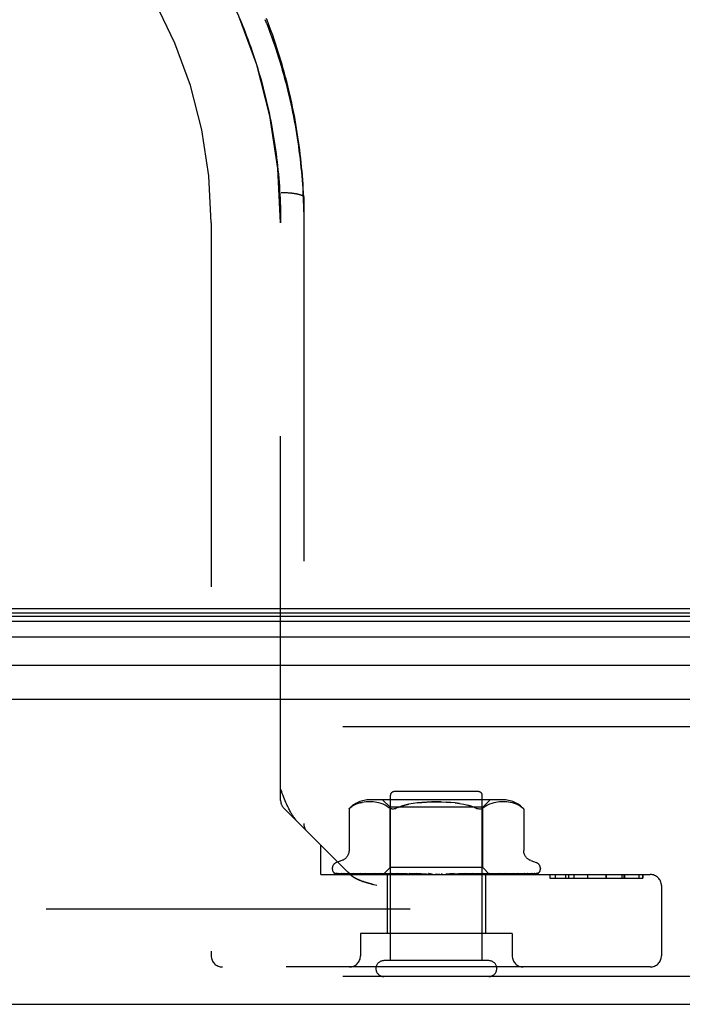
# Model space of a CAD drawing. Header units: inches. Extents: x 0 to 179, y 0 to 116.
# Tile 154 of 234: x 34.49 to 36.28, y 96.16 to 98.82. Entities that reach past the tile are written whole.
import ezdxf

# ---------------------------------------------------------------- set-up
doc = ezdxf.new("R2010")
doc.units = ezdxf.units.IN
doc.header["$LTSCALE"] = 9.842105
doc.header["$MEASUREMENT"] = 0
doc.linetypes.add('HIDDEN', pattern=[0.2, 0.1, -0.1])
doc.layers.get('0').update_dxf_attribs({"linetype": 'CONTINUOUS'})
doc.layers.add('DEFAULT_2', color=8, linetype='HIDDEN')
doc.layers.add('LEFTHAND_DOOR_ASSEMBLY', color=7, linetype='CONTINUOUS')

msp = doc.modelspace()

# ---------------------------------------------------------------- linework, layer by layer
at = {"color": 7, "linetype": 'Continuous'}
msp.add_line((34.4445, 97.2309), (78.9445, 97.2309), dxfattribs=at)
at = {"layer": 'DEFAULT_2', "color": 8, "linetype": 'HIDDEN'}
msp.add_line((55.2255, 96.4184), (34.262, 96.4184), dxfattribs=at)
at = {"layer": 'LEFTHAND_DOOR_ASSEMBLY', "color": 8, "linetype": 'HIDDEN'}
for p, q in [((35.081, 98.8251), (35.0856, 98.814)), ((35.0855, 98.8141), (35.09, 98.8031)), ((35.1539, 98.8116), (35.1495, 98.8229)), ((35.0899, 98.8032), (35.0943, 98.7921)), ((35.155, 98.5937), (35.1575, 98.5826)), ((35.1705, 98.5162), (35.1724, 98.5051)), ((35.1724, 98.5051), (35.1742, 98.494)), ((35.1742, 98.4941), (35.1758, 98.4829)), ((35.1758, 98.483), (35.1774, 98.4719)), ((35.1774, 98.4719), (35.1789, 98.4608)), ((35.1789, 98.4609), (35.1803, 98.4498)), ((35.1803, 98.4498), (35.1817, 98.4387)), ((35.1817, 98.4387), (35.1829, 98.4276)), ((35.1829, 98.4277), (35.184, 98.4166)), ((35.184, 98.4166), (35.1851, 98.4056)), ((35.1851, 98.4056), (35.1861, 98.3945)), ((35.1861, 98.3945), (35.187, 98.3835)), ((35.187, 98.3835), (35.1878, 98.3724)), ((35.1878, 98.3725), (35.1885, 98.3614)), ((35.1923, 98.3559), (35.1946, 98.3559)), ((35.1946, 98.3559), (35.1969, 98.3558)), ((35.2002, 98.3557), (35.2024, 98.3557)), ((35.2024, 98.3557), (35.2047, 98.3556)), ((35.2047, 98.3556), (35.2068, 98.3555)), ((35.2068, 98.3555), (35.209, 98.3553)), ((35.209, 98.3553), (35.2112, 98.3552)), ((35.2112, 98.3552), (35.2133, 98.3551)), ((35.2133, 98.3551), (35.2154, 98.3549)), ((35.2537, 98.3433), (35.2537, 98.3432)), ((35.2537, 98.3432), (35.2537, 96.6498)), ((35.0037, 98.2734), (35.0037, 96.2919)), ((35.1912, 96.7123), (35.1912, 98.2734)), ((56.0277, 96.9109), (33.4852, 96.9109)), ((35.1912, 96.7423), (35.1935, 96.7363)), ((35.7918, 96.7139), (35.4326, 96.7139)), ((35.487, 96.6939), (35.467, 96.7139)), ((35.4882, 96.2789), (35.4882, 96.7259)), ((35.7262, 96.7359), (35.4982, 96.7359)), ((35.7362, 96.2789), (35.7362, 96.7259)), ((35.7375, 96.6939), (35.7575, 96.7139)), ((35.3785, 96.5126), (35.2, 96.6911)), ((35.3762, 96.6895), (35.3767, 96.6901)), ((35.3762, 96.6895), (35.3762, 96.577)), ((35.3772, 96.6905), (35.3765, 96.6899)), ((35.3784, 96.6916), (35.3801, 96.693)), ((35.3801, 96.693), (35.385, 96.6966)), ((35.3955, 96.7022), (35.3901, 96.6997)), ((35.4009, 96.7041), (35.3955, 96.7022)), ((35.4063, 96.7056), (35.4117, 96.7067)), ((35.417, 96.7075), (35.4117, 96.7067)), ((35.4222, 96.708), (35.4169, 96.7075)), ((35.4271, 96.7083), (35.4221, 96.708)), ((35.432, 96.7084), (35.427, 96.7083)), ((35.4368, 96.7083), (35.4319, 96.7084)), ((35.4416, 96.708), (35.4367, 96.7083)), ((35.4466, 96.7075), (35.4415, 96.708)), ((35.4517, 96.7068), (35.4465, 96.7075)), ((35.4571, 96.7057), (35.4517, 96.7068)), ((35.4626, 96.7041), (35.4571, 96.7057)), ((35.4681, 96.7021), (35.4626, 96.7042)), ((35.4735, 96.6996), (35.4681, 96.7022)), ((35.4786, 96.6966), (35.4735, 96.6996)), ((35.4786, 96.6966), (35.4835, 96.693)), ((35.487, 96.5309), (35.487, 96.6939)), ((35.7375, 96.6939), (35.487, 96.6939)), ((35.4918, 96.6897), (35.4895, 96.6901)), ((35.6634, 96.7056), (35.6752, 96.7039)), ((35.6752, 96.7039), (35.6865, 96.7018)), ((35.7375, 96.5309), (35.7375, 96.6939)), ((35.7458, 96.6966), (35.7409, 96.693)), ((35.7509, 96.6996), (35.7458, 96.6966)), ((35.7563, 96.7022), (35.7509, 96.6996)), ((35.7618, 96.7042), (35.7563, 96.7021)), ((35.7673, 96.7057), (35.7618, 96.7041)), ((35.7727, 96.7068), (35.7673, 96.7057)), ((35.7779, 96.7075), (35.7727, 96.7068)), ((35.7829, 96.708), (35.7778, 96.7075)), ((35.7877, 96.7083), (35.7828, 96.708)), ((35.7925, 96.7084), (35.7876, 96.7083)), ((35.7974, 96.7083), (35.7924, 96.7084)), ((35.8024, 96.708), (35.7973, 96.7083)), ((35.8075, 96.7075), (35.8022, 96.708)), ((35.8127, 96.7067), (35.8074, 96.7075)), ((35.8181, 96.7056), (35.8126, 96.7067)), ((35.8235, 96.7041), (35.818, 96.7056)), ((35.8289, 96.7022), (35.8235, 96.7041)), ((35.8343, 96.6997), (35.8289, 96.7022)), ((35.8482, 96.6896), (35.8483, 96.6895)), ((35.8483, 96.6895), (35.8483, 96.577)), ((35.2997, 96.5119), (35.2997, 96.5914)), ((35.331, 96.5284), (35.331, 96.5275)), ((35.357, 96.5495), (35.3419, 96.544)), ((35.468, 96.5119), (35.487, 96.5309)), ((35.7375, 96.5309), (35.487, 96.5309)), ((35.7563, 96.5121), (35.7375, 96.5309)), ((35.8674, 96.5495), (35.8825, 96.544)), ((35.8935, 96.5284), (35.8935, 96.5275)), ((35.2997, 96.5119), (36.1907, 96.5119)), ((35.3352, 96.5167), (35.3352, 96.5166)), ((35.4689, 96.5127), (35.3398, 96.5145)), ((35.4702, 96.5127), (35.3429, 96.5145)), ((35.4727, 96.5127), (35.3466, 96.5145)), ((35.3546, 96.5147), (35.3545, 96.5147)), ((35.4767, 96.5127), (35.3557, 96.5145)), ((35.363, 96.5145), (35.3624, 96.5146)), ((35.4816, 96.5127), (35.363, 96.5145)), ((35.3778, 96.5145), (35.3774, 96.5146)), ((35.4881, 96.5127), (35.3778, 96.5145)), ((35.3785, 96.5126), (35.3791, 96.512)), ((35.3883, 96.5145), (35.3882, 96.5145)), ((35.3884, 96.5145), (35.3883, 96.5145)), ((35.4952, 96.5127), (35.3884, 96.5145)), ((35.3974, 96.5133), (35.4041, 96.5125)), ((35.4041, 96.5125), (35.4096, 96.5119)), ((35.504, 96.5127), (35.4083, 96.5145)), ((35.4219, 96.5145), (35.422, 96.5145)), ((35.5131, 96.5127), (35.4219, 96.5145)), ((35.4329, 96.5133), (35.4407, 96.5125)), ((35.4407, 96.5125), (35.4469, 96.5119)), ((35.5238, 96.5127), (35.4463, 96.5145)), ((35.5345, 96.5127), (35.4623, 96.5145)), ((35.4623, 96.5145), (35.4625, 96.5145)), ((35.4626, 96.5145), (35.4792, 96.5129)), ((35.4689, 96.5127), (35.4689, 96.5126)), ((35.4702, 96.5127), (35.4701, 96.5126)), ((35.4727, 96.5127), (35.4728, 96.5126)), ((35.4732, 96.5119), (35.4765, 96.5126)), ((35.4767, 96.5127), (35.4765, 96.5126)), ((35.4792, 96.5129), (35.4901, 96.5119)), ((35.4792, 96.5119), (35.4792, 96.3519)), ((35.4816, 96.5127), (35.4818, 96.5126)), ((35.4851, 96.5119), (35.4818, 96.5126)), ((35.483, 96.5119), (35.4878, 96.5126)), ((35.4881, 96.5127), (35.4878, 96.5126)), ((35.5469, 96.5127), (35.4903, 96.5145)), ((35.4952, 96.5127), (35.4955, 96.5126)), ((35.5002, 96.5119), (35.4955, 96.5126)), ((35.4974, 96.5119), (35.5036, 96.5126)), ((35.504, 96.5127), (35.5036, 96.5126)), ((35.5588, 96.5127), (35.5082, 96.5145)), ((35.5082, 96.5145), (35.5085, 96.5145)), ((35.5085, 96.5145), (35.5377, 96.5119)), ((35.5131, 96.5127), (35.5134, 96.5126)), ((35.5195, 96.5119), (35.5134, 96.5126)), ((35.516, 96.5119), (35.5233, 96.5126)), ((35.5238, 96.5127), (35.5233, 96.5126)), ((35.5345, 96.5127), (35.5349, 96.5126)), ((35.5421, 96.5119), (35.5349, 96.5126)), ((35.5381, 96.5119), (35.5462, 96.5126)), ((35.5723, 96.5127), (35.5388, 96.5145)), ((35.5469, 96.5127), (35.5462, 96.5126)), ((35.5852, 96.5127), (35.5579, 96.5145)), ((35.5579, 96.5145), (35.5581, 96.5145)), ((35.5581, 96.5145), (35.588, 96.5119)), ((35.5588, 96.5127), (35.5591, 96.5126)), ((35.5672, 96.5119), (35.5591, 96.5126)), ((35.5629, 96.5119), (35.5715, 96.5126)), ((35.5723, 96.5127), (35.5715, 96.5126)), ((35.5852, 96.5127), (35.5853, 96.5126)), ((35.5939, 96.5119), (35.5853, 96.5126)), ((35.5894, 96.5119), (35.5983, 96.5126)), ((35.6214, 96.5119), (35.6125, 96.5126)), ((35.6168, 96.5119), (35.6256, 96.5126)), ((35.6488, 96.5135), (35.6386, 96.5126)), ((35.6484, 96.5119), (35.6396, 96.5126)), ((35.644, 96.5119), (35.6524, 96.5126)), ((35.6602, 96.5145), (35.6488, 96.5135)), ((35.6526, 96.5127), (35.6524, 96.5126)), ((35.6917, 96.5145), (35.6526, 96.5127)), ((35.6915, 96.5145), (35.6618, 96.5119)), ((35.7104, 96.5145), (35.6651, 96.5127)), ((35.6651, 96.5127), (35.6658, 96.5126)), ((35.6742, 96.5119), (35.6658, 96.5126)), ((35.67, 96.5119), (35.6777, 96.5126)), ((35.678, 96.5127), (35.6777, 96.5126)), ((35.7398, 96.5145), (35.678, 96.5127)), ((35.7568, 96.5145), (35.6894, 96.5127)), ((35.6894, 96.5127), (35.69, 96.5126)), ((35.6977, 96.5119), (35.69, 96.5126)), ((35.6915, 96.5145), (35.6917, 96.5145)), ((35.694, 96.5119), (35.7007, 96.5126)), ((35.701, 96.5127), (35.7007, 96.5126)), ((35.7831, 96.5145), (35.701, 96.5127)), ((35.7979, 96.5145), (35.7109, 96.5127)), ((35.7109, 96.5127), (35.7114, 96.5126)), ((35.7109, 96.5119), (35.7177, 96.5125)), ((35.7182, 96.5119), (35.7114, 96.5126)), ((35.715, 96.5119), (35.7205, 96.5126)), ((35.7177, 96.5125), (35.7395, 96.5145)), ((35.7208, 96.5127), (35.7205, 96.5126)), ((35.8202, 96.5145), (35.7208, 96.5127)), ((35.8324, 96.5145), (35.7289, 96.5127)), ((35.7289, 96.5127), (35.7292, 96.5126)), ((35.7348, 96.5119), (35.7292, 96.5126)), ((35.7323, 96.5119), (35.7363, 96.5126)), ((35.7365, 96.5127), (35.7363, 96.5126)), ((35.7366, 96.5127), (35.7365, 96.5127)), ((35.8498, 96.5145), (35.7366, 96.5127)), ((35.7395, 96.5145), (35.7398, 96.5145)), ((35.8588, 96.5145), (35.7426, 96.5127)), ((35.7426, 96.5127), (35.7428, 96.5126)), ((35.747, 96.5119), (35.7428, 96.5126)), ((35.7452, 96.5119), (35.7452, 96.3519)), ((35.7479, 96.5127), (35.7477, 96.5126)), ((35.8708, 96.5145), (35.7479, 96.5127)), ((35.8763, 96.5145), (35.7516, 96.5127)), ((35.7516, 96.5127), (35.7517, 96.5126)), ((35.8824, 96.5145), (35.7542, 96.5127)), ((35.7542, 96.5127), (35.7542, 96.5126)), ((35.8843, 96.5145), (35.7555, 96.5127)), ((35.7555, 96.5127), (35.7555, 96.5126)), ((35.7564, 96.5119), (35.7563, 96.5121)), ((35.7713, 96.5133), (35.7829, 96.5145)), ((35.7829, 96.5145), (35.7831, 96.5145)), ((35.8065, 96.5129), (35.8139, 96.5138)), ((35.8139, 96.5138), (35.8202, 96.5145)), ((35.8202, 96.5145), (35.8202, 96.5145)), ((35.8325, 96.5145), (35.8324, 96.5145)), ((35.8502, 96.5146), (35.8498, 96.5145)), ((35.8877, 96.5156), (35.8878, 96.5156)), ((35.9191, 96.5119), (35.9191, 96.5019)), ((35.9191, 96.5019), (36.1708, 96.5019)), ((35.9192, 96.5119), (35.9192, 96.5019)), ((35.9337, 96.5119), (35.9337, 96.5019)), ((35.9613, 96.5119), (35.9613, 96.5019)), ((35.9693, 96.5119), (35.9693, 96.5019)), ((35.9698, 96.5119), (35.9698, 96.5019)), ((35.9835, 96.5119), (35.9835, 96.5019)), ((36.021, 96.5119), (36.021, 96.5019)), ((36.0211, 96.5119), (36.0211, 96.5019)), ((36.0708, 96.5119), (36.0708, 96.5019)), ((36.0712, 96.5119), (36.0712, 96.5019)), ((36.1138, 96.5119), (36.1138, 96.5019)), ((36.1199, 96.5019), (36.1199, 96.5119)), ((36.1212, 96.5119), (36.1212, 96.5019)), ((36.1599, 96.5119), (36.1599, 96.5019)), ((36.17, 96.5019), (36.17, 96.5119)), ((36.1708, 96.5119), (36.1708, 96.5019)), ((35.4516, 96.4819), (35.4433, 96.4841)), ((36.2207, 96.4819), (36.2207, 96.2919)), ((35.4072, 96.3519), (35.4072, 96.2919)), ((35.8172, 96.3519), (35.4072, 96.3519)), ((35.8172, 96.3519), (35.8172, 96.2919)), ((36.1907, 96.2619), (35.0337, 96.2619)), ((35.7542, 96.2789), (35.4702, 96.2789)), ((56.0277, 96.2359), (33.4852, 96.2359))]:
    msp.add_line(p, q, dxfattribs=at)
at = {"layer": 'LEFTHAND_DOOR_ASSEMBLY', "color": 7, "linetype": 'Continuous'}
for p, q in [((33.4529, 97.219), (56.06, 97.219)), ((33.4438, 97.1965), (56.0691, 97.1965)), ((33.4505, 97.2102), (56.0624, 97.2102)), ((56.0781, 97.1532), (33.4348, 97.1532)), ((33.4632, 97.078), (56.0497, 97.078))]:
    msp.add_line(p, q, dxfattribs=at)
at = {"layer": 'LEFTHAND_DOOR_ASSEMBLY', "color": 3, "linetype": 'Continuous'}
for p, q in [((33.4852, 96.9859), (56.0277, 96.9859)), ((33.4852, 96.1609), (56.0277, 96.1609))]:
    msp.add_line(p, q, dxfattribs=at)
at = {"layer": 'LEFTHAND_DOOR_ASSEMBLY', "color": 8, "linetype": 'HIDDEN'}
for points in [[(35.2444, 98.4593), (35.243, 98.4709), (35.2414, 98.4825), (35.2398, 98.4941), (35.2381, 98.5057), (35.2363, 98.5173), (35.2345, 98.5289), (35.2325, 98.5404), (35.2304, 98.552), (35.2283, 98.5635), (35.226, 98.5751), (35.2237, 98.5866), (35.2213, 98.5982), (35.2187, 98.6097), (35.2161, 98.6212), (35.2134, 98.6327), (35.2106, 98.6442), (35.2077, 98.6556), (35.2047, 98.6671), (35.2017, 98.6785), (35.1985, 98.69), (35.1952, 98.7014), (35.1919, 98.7128), (35.1884, 98.7242), (35.1849, 98.7355), (35.1812, 98.7469), (35.1775, 98.7582), (35.1737, 98.7695), (35.1698, 98.7808), (35.1658, 98.7921), (35.1616, 98.8034), (35.1574, 98.8146), (35.1531, 98.8258)], [(35.0942, 98.7923), (35.0985, 98.7812), (35.1026, 98.7702), (35.1065, 98.7592)], [(35.1539, 98.8116), (35.1582, 98.8003), (35.1624, 98.789), (35.1665, 98.7777), (35.1705, 98.7664), (35.1744, 98.7551), (35.1782, 98.7437), (35.1819, 98.7323), (35.1855, 98.721), (35.189, 98.7096), (35.1924, 98.6982), (35.1957, 98.6868), (35.1989, 98.6754), (35.2021, 98.664), (35.2051, 98.6526), (35.208, 98.6411), (35.2109, 98.6297), (35.2136, 98.6183), (35.2163, 98.6068), (35.2188, 98.5954), (35.2213, 98.5839), (35.2237, 98.5724), (35.226, 98.561), (35.2282, 98.5495), (35.2303, 98.5381), (35.2323, 98.5266), (35.2342, 98.5151), (35.236, 98.5037), (35.2377, 98.4922), (35.2394, 98.4807), (35.2409, 98.4693), (35.2424, 98.4578), (35.2438, 98.4463), (35.2451, 98.4349), (35.2463, 98.4234), (35.2474, 98.4119), (35.2484, 98.4005), (35.2493, 98.389), (35.2502, 98.3776), (35.2509, 98.3661), (35.2516, 98.3547), (35.2521, 98.3432), (35.2526, 98.3318), (35.253, 98.3204), (35.2533, 98.3089), (35.2536, 98.2975), (35.2537, 98.2861)], [(35.0984, 98.7813), (35.1025, 98.7703), (35.1065, 98.7593)], [(35.1065, 98.7593), (35.1104, 98.7482), (35.1143, 98.7372), (35.118, 98.7262)], [(35.1104, 98.7484), (35.1142, 98.7373), (35.1179, 98.7263)], [(35.1179, 98.7263), (35.1216, 98.7152), (35.1251, 98.7042), (35.1285, 98.6932), (35.1318, 98.6821), (35.1351, 98.6711), (35.1382, 98.66)], [(35.1215, 98.7153), (35.1251, 98.7043), (35.1285, 98.6933), (35.1318, 98.6822), (35.135, 98.6712), (35.1382, 98.6601)], [(35.1382, 98.6601), (35.1412, 98.649), (35.1442, 98.6379), (35.147, 98.6269), (35.1498, 98.6158), (35.1525, 98.6047), (35.155, 98.5937)], [(35.1412, 98.6491), (35.1442, 98.638), (35.147, 98.6269), (35.1498, 98.6159), (35.1525, 98.6048), (35.155, 98.5937)], [(35.1575, 98.5827), (35.1599, 98.5715), (35.1622, 98.5605), (35.1644, 98.5494), (35.1666, 98.5383), (35.1686, 98.5272), (35.1705, 98.5162)], [(35.1599, 98.5716), (35.1622, 98.5605), (35.1644, 98.5494), (35.1666, 98.5384), (35.1686, 98.5273), (35.1705, 98.5162)], [(35.2537, 98.3433), (35.2532, 98.3548), (35.2526, 98.3664), (35.2519, 98.3781), (35.2511, 98.3897), (35.2502, 98.4013), (35.2492, 98.4129), (35.2481, 98.4245), (35.247, 98.4361), (35.2457, 98.4477), (35.2444, 98.4593)], [(35.1885, 98.3614), (35.1891, 98.3504), (35.1897, 98.3394), (35.1902, 98.3284), (35.1905, 98.3174), (35.1908, 98.3064), (35.191, 98.2954), (35.1912, 98.2844), (35.1912, 98.2734)], [(35.1969, 98.3558), (35.1991, 98.3558), (35.2002, 98.3557)], [(35.2154, 98.3549), (35.2175, 98.3547), (35.2185, 98.3546), (35.2195, 98.3545), (35.2205, 98.3544), (35.2215, 98.3543), (35.2225, 98.3542), (35.2234, 98.3541), (35.2244, 98.3539), (35.2253, 98.3538), (35.2263, 98.3537), (35.2272, 98.3536), (35.2281, 98.3534), (35.229, 98.3533), (35.2299, 98.3531), (35.2308, 98.353), (35.2317, 98.3529), (35.2325, 98.3527), (35.2334, 98.3526), (35.2342, 98.3524), (35.235, 98.3522), (35.2358, 98.3521), (35.2366, 98.3519), (35.2374, 98.3517), (35.2381, 98.3516), (35.2388, 98.3514), (35.2396, 98.3512), (35.2403, 98.351), (35.241, 98.3509), (35.2416, 98.3507), (35.2423, 98.3505), (35.2429, 98.3503), (35.2436, 98.3501), (35.2442, 98.3499), (35.2448, 98.3497), (35.2453, 98.3495), (35.2459, 98.3493), (35.2464, 98.3491), (35.2469, 98.3489), (35.2474, 98.3487), (35.2479, 98.3485), (35.2484, 98.3483), (35.2488, 98.3481), (35.2493, 98.3479), (35.2497, 98.3477), (35.2501, 98.3475), (35.2504, 98.3472), (35.2508, 98.347), (35.2511, 98.3468), (35.2514, 98.3466), (35.2517, 98.3464), (35.252, 98.3461), (35.2522, 98.3459), (35.2525, 98.3457), (35.2527, 98.3455), (35.2529, 98.3452), (35.2531, 98.345), (35.2532, 98.3448), (35.2533, 98.3446), (35.2535, 98.3443), (35.2535, 98.3441), (35.2536, 98.3439), (35.2537, 98.3436), (35.2537, 98.3434), (35.2537, 98.3433)], [(35.2382, 96.6529), (35.2372, 96.6539), (35.2363, 96.6549), (35.2353, 96.6559), (35.2344, 96.657), (35.2334, 96.6581), (35.2324, 96.6593), (35.2314, 96.6606), (35.2303, 96.6619), (35.2293, 96.6632), (35.2283, 96.6647), (35.2272, 96.6662), (35.2261, 96.6677), (35.225, 96.6694), (35.2239, 96.6711), (35.2227, 96.6729), (35.2215, 96.6749), (35.2203, 96.6769), (35.2191, 96.679), (35.2178, 96.6813), (35.2165, 96.6838), (35.2151, 96.6864), (35.2137, 96.6892), (35.2122, 96.6921), (35.2107, 96.6953), (35.2091, 96.6988), (35.2074, 96.7025), (35.2057, 96.7065), (35.2038, 96.7107), (35.202, 96.7152), (35.2, 96.7201), (35.1979, 96.7252), (35.1958, 96.7307), (35.1935, 96.7363)], [(35.3763, 96.6897), (35.3762, 96.6896), (35.3762, 96.6895)], [(35.3772, 96.6905), (35.3778, 96.691), (35.3784, 96.6916)], [(35.3787, 96.6918), (35.3782, 96.6913), (35.3776, 96.6909)], [(35.3902, 96.6997), (35.385, 96.6966), (35.3801, 96.693)], [(35.4118, 96.7067), (35.4064, 96.7056), (35.4009, 96.7041)], [(35.4835, 96.693), (35.4853, 96.6917), (35.4873, 96.6907), (35.4895, 96.6901)], [(35.4918, 96.6897), (35.4942, 96.6895), (35.4967, 96.6897), (35.4994, 96.6901), (35.5023, 96.6907)], [(35.5088, 96.693), (35.5055, 96.6917), (35.5023, 96.6907)], [(35.6254, 96.7082), (35.6122, 96.7084), (35.599, 96.7082), (35.5861, 96.7077), (35.5733, 96.7068), (35.561, 96.7056), (35.5492, 96.7039), (35.538, 96.7018), (35.5274, 96.6993), (35.5177, 96.6963), (35.5088, 96.693)], [(35.5088, 96.693), (35.5177, 96.6963), (35.5274, 96.6993), (35.538, 96.7018)], [(35.561, 96.7056), (35.5733, 96.7068), (35.586, 96.7077), (35.599, 96.7082), (35.6122, 96.7084), (35.6254, 96.7082), (35.6384, 96.7077), (35.6511, 96.7068)], [(35.6752, 96.7039), (35.6634, 96.7056), (35.6511, 96.7068), (35.6384, 96.7077)], [(35.6864, 96.7018), (35.697, 96.6993), (35.7067, 96.6963)], [(35.7156, 96.693), (35.7067, 96.6963), (35.697, 96.6993)], [(35.7156, 96.693), (35.7189, 96.6917), (35.7221, 96.6907), (35.725, 96.6901), (35.7277, 96.6897), (35.7302, 96.6895), (35.7326, 96.6897), (35.7349, 96.6901)], [(35.7409, 96.693), (35.7391, 96.6917), (35.7371, 96.6907), (35.7349, 96.6901)], [(35.8342, 96.6997), (35.8394, 96.6966), (35.8443, 96.693)], [(35.8482, 96.6896), (35.8479, 96.6899), (35.8473, 96.6904), (35.8466, 96.6911), (35.8456, 96.6919), (35.8443, 96.693)], [(35.8443, 96.693), (35.8456, 96.6919), (35.8466, 96.6911), (35.8473, 96.6904), (35.8479, 96.6899)], [(35.3762, 96.5769), (35.3761, 96.5757), (35.3759, 96.5732), (35.3755, 96.5707), (35.3749, 96.5684), (35.3741, 96.5661), (35.3732, 96.564), (35.3721, 96.5621), (35.3709, 96.5602), (35.3696, 96.5585), (35.3682, 96.5569), (35.3668, 96.5555), (35.3653, 96.5542), (35.3637, 96.553), (35.3621, 96.552), (35.3604, 96.551), (35.3588, 96.5502), (35.357, 96.5495)], [(35.8674, 96.5495), (35.8657, 96.5502), (35.864, 96.551), (35.8624, 96.552), (35.8607, 96.553), (35.8592, 96.5542), (35.8576, 96.5555), (35.8562, 96.5569), (35.8548, 96.5585), (35.8535, 96.5602), (35.8523, 96.5621), (35.8513, 96.564), (35.8503, 96.5661), (35.8495, 96.5684), (35.8489, 96.5707), (35.8485, 96.5732), (35.8483, 96.5757), (35.8483, 96.5769)], [(35.3419, 96.5119), (35.3407, 96.5124), (35.3395, 96.513), (35.3385, 96.5136), (35.3376, 96.5143), (35.3368, 96.5149), (35.3362, 96.5154), (35.3358, 96.5159), (35.3354, 96.5163), (35.3352, 96.5165), (35.3351, 96.5167), (35.3352, 96.5167)], [(35.3362, 96.5157), (35.337, 96.5152), (35.3382, 96.5144), (35.3395, 96.5138), (35.3408, 96.5133), (35.3422, 96.5128), (35.3437, 96.5123), (35.3454, 96.5119)], [(35.3398, 96.5145), (35.3396, 96.5145), (35.339, 96.5146), (35.3384, 96.5147), (35.3379, 96.5149), (35.3374, 96.515), (35.337, 96.5153), (35.3366, 96.5155), (35.3363, 96.5157), (35.3362, 96.5157)], [(35.3404, 96.5151), (35.3404, 96.5151), (35.3406, 96.515)], [(35.3429, 96.5145), (35.3425, 96.5145), (35.3419, 96.5146), (35.3414, 96.5147), (35.341, 96.5149), (35.3407, 96.515), (35.3405, 96.5151), (35.3404, 96.5151), (35.3404, 96.5151)], [(35.3406, 96.515), (35.3411, 96.5147), (35.3415, 96.5144), (35.3419, 96.5141), (35.3424, 96.5138), (35.3429, 96.5135), (35.3435, 96.5132), (35.3441, 96.5129), (35.3447, 96.5126), (35.3454, 96.5123), (35.3461, 96.512), (35.3465, 96.5119)], [(35.3452, 96.5147), (35.3464, 96.5144), (35.3483, 96.5139), (35.3502, 96.5134), (35.3521, 96.513), (35.3542, 96.5126), (35.3563, 96.5122), (35.358, 96.5119)], [(35.3466, 96.5145), (35.346, 96.5146), (35.3454, 96.5147), (35.3452, 96.5147)], [(35.3545, 96.5147), (35.3547, 96.5146), (35.3549, 96.5145), (35.3553, 96.5143)], [(35.3557, 96.5145), (35.3553, 96.5145), (35.3549, 96.5146), (35.3547, 96.5147), (35.3546, 96.5147)], [(35.3553, 96.5143), (35.3562, 96.5139), (35.3567, 96.5136), (35.3573, 96.5133), (35.3579, 96.513), (35.3585, 96.5127), (35.3592, 96.5124), (35.3599, 96.5121), (35.3605, 96.5119)], [(35.3624, 96.5146), (35.3642, 96.5143), (35.3669, 96.5138), (35.3695, 96.5134), (35.3722, 96.5129), (35.375, 96.5125), (35.3777, 96.5121), (35.3796, 96.5119)], [(35.3774, 96.5146), (35.3774, 96.5145), (35.3776, 96.5145), (35.3779, 96.5144), (35.3783, 96.5142), (35.3789, 96.5139)], [(35.3789, 96.5139), (35.3801, 96.5133), (35.3809, 96.513), (35.3817, 96.5126), (35.3825, 96.5123), (35.3834, 96.5119), (35.3836, 96.5119)], [(35.3882, 96.5049), (35.3873, 96.5054), (35.3865, 96.506), (35.3857, 96.5066), (35.3849, 96.5071), (35.3841, 96.5077), (35.3834, 96.5083), (35.3826, 96.5089), (35.3819, 96.5095), (35.3812, 96.5101), (35.3805, 96.5107), (35.3798, 96.5113), (35.3791, 96.512)], [(35.3798, 96.5113), (35.3805, 96.5107), (35.3812, 96.5101), (35.3819, 96.5095), (35.3826, 96.5089), (35.3834, 96.5083), (35.3841, 96.5077), (35.3849, 96.5071), (35.3857, 96.5066), (35.3865, 96.506), (35.3873, 96.5054), (35.3882, 96.5049), (35.389, 96.5043), (35.3899, 96.5038)], [(35.3882, 96.5145), (35.3906, 96.5142), (35.3974, 96.5133)], [(35.3996, 96.4986), (35.3984, 96.4992), (35.3972, 96.4998), (35.396, 96.5004), (35.3949, 96.5009), (35.3938, 96.5015), (35.3928, 96.5021), (35.3918, 96.5026), (35.3909, 96.5032), (35.3899, 96.5038)], [(35.3918, 96.5026), (35.3928, 96.5021), (35.3938, 96.5015), (35.3949, 96.5009), (35.396, 96.5004), (35.3972, 96.4998), (35.3984, 96.4992), (35.3996, 96.4986), (35.401, 96.498), (35.4024, 96.4974), (35.4039, 96.4968), (35.4054, 96.4961), (35.4071, 96.4954), (35.4089, 96.4948), (35.4108, 96.494), (35.4129, 96.4933), (35.4151, 96.4925), (35.4175, 96.4917), (35.4201, 96.4909), (35.4228, 96.49), (35.4257, 96.4891), (35.4288, 96.4882), (35.4321, 96.4872), (35.4357, 96.4862), (35.4394, 96.4852)], [(35.4433, 96.4841), (35.4357, 96.4862), (35.4321, 96.4872), (35.4288, 96.4882), (35.4257, 96.4891), (35.4228, 96.49), (35.4201, 96.4909), (35.4175, 96.4917), (35.4151, 96.4925), (35.4129, 96.4933), (35.4108, 96.494), (35.4089, 96.4948), (35.4071, 96.4954), (35.4054, 96.4961), (35.4039, 96.4968), (35.4024, 96.4974), (35.401, 96.498)], [(35.4083, 96.5145), (35.4084, 96.5145), (35.4085, 96.5145), (35.4088, 96.5144), (35.4093, 96.5143), (35.4098, 96.514), (35.4104, 96.5138), (35.4111, 96.5135), (35.4126, 96.5128)], [(35.4126, 96.5128), (35.4134, 96.5125), (35.4142, 96.5121), (35.4149, 96.5119)], [(35.422, 96.5145), (35.4249, 96.5142), (35.4329, 96.5133)], [(35.4463, 96.5145), (35.4465, 96.5145), (35.4469, 96.5145), (35.4473, 96.5143), (35.4479, 96.5142), (35.4485, 96.5139), (35.4491, 96.5137), (35.4498, 96.5134)], [(35.4498, 96.5134), (35.4512, 96.5127), (35.452, 96.5124), (35.4527, 96.5121), (35.4532, 96.5119)], [(35.468, 96.5119), (35.4683, 96.5122), (35.4685, 96.5124), (35.4687, 96.5125), (35.4688, 96.5126), (35.4689, 96.5127), (35.4689, 96.5127)], [(35.4684, 96.5119), (35.4688, 96.5121), (35.4692, 96.5123), (35.4697, 96.5125), (35.4701, 96.5126)], [(35.4688, 96.5119), (35.4688, 96.5121), (35.4688, 96.5123), (35.4688, 96.5125), (35.4689, 96.5126)], [(35.4699, 96.5119), (35.4701, 96.5122), (35.4702, 96.5124), (35.4703, 96.5125), (35.4703, 96.5126), (35.4703, 96.5127), (35.4702, 96.5127)], [(35.4713, 96.5119), (35.4717, 96.5122), (35.472, 96.5124), (35.4723, 96.5125), (35.4725, 96.5126), (35.4727, 96.5127), (35.4727, 96.5127)], [(35.4745, 96.5119), (35.474, 96.5121), (35.4736, 96.5123), (35.4732, 96.5125), (35.4728, 96.5126)], [(35.477, 96.5119), (35.4771, 96.5122), (35.4771, 96.5124), (35.477, 96.5125), (35.4769, 96.5126), (35.4767, 96.5127)], [(35.4796, 96.5119), (35.4801, 96.5122), (35.4805, 96.5124), (35.4809, 96.5125), (35.4813, 96.5126), (35.4816, 96.5127), (35.4816, 96.5127)], [(35.489, 96.5119), (35.4889, 96.5122), (35.4888, 96.5124), (35.4886, 96.5125), (35.4884, 96.5126), (35.4881, 96.5127)], [(35.4903, 96.5145), (35.4904, 96.5145), (35.4909, 96.5145), (35.4914, 96.5144), (35.4921, 96.5142), (35.4928, 96.5139), (35.4935, 96.5136), (35.4942, 96.5133), (35.4949, 96.5129), (35.4956, 96.5126), (35.4963, 96.5122), (35.4971, 96.5119)], [(35.4928, 96.5119), (35.4933, 96.5122), (35.4938, 96.5124), (35.4943, 96.5125), (35.4948, 96.5126), (35.4951, 96.5127), (35.4952, 96.5127)], [(35.5054, 96.5119), (35.5052, 96.5122), (35.505, 96.5124), (35.5047, 96.5125), (35.5044, 96.5126), (35.504, 96.5127)], [(35.5103, 96.5119), (35.5109, 96.5122), (35.5114, 96.5124), (35.512, 96.5125), (35.5125, 96.5126), (35.513, 96.5127), (35.5131, 96.5127)], [(35.5257, 96.5119), (35.5254, 96.5122), (35.5251, 96.5124), (35.5247, 96.5125), (35.5243, 96.5126), (35.5238, 96.5127)], [(35.5314, 96.5119), (35.532, 96.5122), (35.5326, 96.5124), (35.5332, 96.5125), (35.5338, 96.5126), (35.5344, 96.5127), (35.5345, 96.5127)], [(35.5387, 96.5145), (35.5393, 96.5145), (35.5399, 96.5143), (35.5406, 96.5141), (35.5413, 96.5139), (35.542, 96.5136), (35.5426, 96.5133), (35.5432, 96.513), (35.5443, 96.5123)], [(35.5443, 96.5123), (35.5448, 96.512), (35.5451, 96.5119)], [(35.5491, 96.5119), (35.5487, 96.5122), (35.5483, 96.5124), (35.5478, 96.5125), (35.5473, 96.5126), (35.5469, 96.5127)], [(35.555, 96.5126), (35.5548, 96.5127), (35.5546, 96.5127), (35.5545, 96.5129), (35.5545, 96.513), (35.5546, 96.5132), (35.5547, 96.5134), (35.5549, 96.5136), (35.5551, 96.5139), (35.5555, 96.5141), (35.5559, 96.5143), (35.5564, 96.5144), (35.5569, 96.5145), (35.5575, 96.5145), (35.5579, 96.5145)], [(35.5555, 96.5119), (35.5561, 96.5122), (35.5567, 96.5124), (35.5574, 96.5125), (35.558, 96.5126), (35.5586, 96.5127), (35.5588, 96.5127)], [(35.5748, 96.5119), (35.5743, 96.5122), (35.5738, 96.5124), (35.5733, 96.5125), (35.5727, 96.5126), (35.5723, 96.5127)], [(35.5816, 96.5119), (35.5822, 96.5122), (35.5829, 96.5124), (35.5835, 96.5125), (35.5841, 96.5126), (35.5847, 96.5127), (35.5852, 96.5127)], [(35.5906, 96.5144), (35.591, 96.5143), (35.5917, 96.5141), (35.5922, 96.5139), (35.5927, 96.5136), (35.5931, 96.5134), (35.5935, 96.5132), (35.5937, 96.513), (35.594, 96.5128)], [(35.5999, 96.5126), (35.5986, 96.5128), (35.597, 96.5131), (35.5955, 96.5134), (35.5939, 96.5137), (35.5922, 96.5141), (35.5907, 96.5144)], [(35.594, 96.5128), (35.5945, 96.5124), (35.5947, 96.5123), (35.5949, 96.5121), (35.5953, 96.5119)], [(35.5999, 96.5126), (35.5995, 96.5126), (35.5989, 96.5127), (35.5983, 96.5126)], [(35.6018, 96.5119), (35.6013, 96.5122), (35.6007, 96.5124), (35.6001, 96.5125), (35.5999, 96.5126)], [(35.6089, 96.5119), (35.6094, 96.5122), (35.61, 96.5124), (35.6106, 96.5125), (35.6112, 96.5126), (35.6119, 96.5127), (35.6125, 96.5126)], [(35.6292, 96.5119), (35.6287, 96.5122), (35.6281, 96.5124), (35.6274, 96.5125), (35.6268, 96.5126), (35.6262, 96.5127), (35.6256, 96.5126)], [(35.6362, 96.5119), (35.6367, 96.5122), (35.6373, 96.5124), (35.6378, 96.5125), (35.6384, 96.5126), (35.6386, 96.5126)], [(35.6386, 96.5126), (35.639, 96.5127), (35.6396, 96.5126)], [(35.656, 96.5119), (35.6554, 96.5122), (35.6548, 96.5124), (35.6542, 96.5125), (35.6536, 96.5126), (35.653, 96.5127), (35.6526, 96.5127)], [(35.6544, 96.5119), (35.6546, 96.512), (35.6551, 96.5123), (35.656, 96.5129)], [(35.656, 96.5129), (35.6565, 96.5132), (35.657, 96.5135), (35.6575, 96.5137), (35.6582, 96.514), (35.6588, 96.5142), (35.6595, 96.5144), (35.6602, 96.5145)], [(35.6627, 96.5119), (35.6631, 96.5122), (35.6636, 96.5124), (35.6641, 96.5125), (35.6646, 96.5126), (35.6651, 96.5127)], [(35.6813, 96.5119), (35.6806, 96.5122), (35.68, 96.5124), (35.6794, 96.5125), (35.6788, 96.5126), (35.6783, 96.5127), (35.678, 96.5127)], [(35.6874, 96.5119), (35.6877, 96.5122), (35.6881, 96.5124), (35.6885, 96.5125), (35.689, 96.5126), (35.6894, 96.5127)], [(35.704, 96.5119), (35.7034, 96.5122), (35.7028, 96.5124), (35.7022, 96.5125), (35.7017, 96.5126), (35.7012, 96.5127), (35.701, 96.5127)], [(35.7037, 96.5119), (35.7037, 96.5119), (35.7044, 96.5122), (35.705, 96.5126), (35.7057, 96.5129), (35.7063, 96.5132), (35.707, 96.5135), (35.7077, 96.5138), (35.7083, 96.5141), (35.7091, 96.5143), (35.7097, 96.5145), (35.7103, 96.5145), (35.7104, 96.5145)], [(35.7093, 96.5119), (35.7095, 96.5122), (35.7098, 96.5124), (35.7102, 96.5125), (35.7105, 96.5126), (35.7109, 96.5127)], [(35.7234, 96.5119), (35.7228, 96.5122), (35.7223, 96.5124), (35.7218, 96.5125), (35.7213, 96.5126), (35.7209, 96.5127), (35.7208, 96.5127)], [(35.7277, 96.5119), (35.7279, 96.5122), (35.728, 96.5124), (35.7283, 96.5125), (35.7285, 96.5126), (35.7289, 96.5127)], [(35.7388, 96.5119), (35.7383, 96.5121), (35.7379, 96.5123), (35.7374, 96.5125), (35.7371, 96.5126), (35.7367, 96.5127), (35.7366, 96.5127)], [(35.742, 96.5119), (35.742, 96.5122), (35.7421, 96.5124), (35.7422, 96.5125), (35.7423, 96.5126), (35.7426, 96.5127)], [(35.7453, 96.5119), (35.7459, 96.5121), (35.7466, 96.5123), (35.7471, 96.5125), (35.7477, 96.5126)], [(35.7496, 96.5119), (35.7491, 96.5122), (35.7488, 96.5124), (35.7484, 96.5125), (35.7481, 96.5126), (35.7479, 96.5127), (35.7479, 96.5127)], [(35.7499, 96.5119), (35.75, 96.5119), (35.7508, 96.5123), (35.7516, 96.5127), (35.7524, 96.513), (35.7532, 96.5134), (35.754, 96.5137), (35.7547, 96.514), (35.7554, 96.5143), (35.756, 96.5144), (35.7565, 96.5145), (35.7568, 96.5145)], [(35.7516, 96.5119), (35.7514, 96.5122), (35.7514, 96.5124), (35.7514, 96.5125), (35.7514, 96.5126), (35.7516, 96.5127)], [(35.7543, 96.5119), (35.7537, 96.5121), (35.7531, 96.5123), (35.7524, 96.5125), (35.7517, 96.5126)], [(35.7534, 96.5119), (35.7536, 96.5121), (35.7539, 96.5123), (35.754, 96.5125), (35.7542, 96.5126)], [(35.7554, 96.5119), (35.7551, 96.5122), (35.7548, 96.5124), (35.7546, 96.5125), (35.7544, 96.5126), (35.7543, 96.5127), (35.7542, 96.5127)], [(35.7561, 96.5119), (35.7559, 96.5122), (35.7557, 96.5124), (35.7556, 96.5125), (35.7555, 96.5126), (35.7555, 96.5127), (35.7555, 96.5127)], [(35.7563, 96.5121), (35.7561, 96.5123), (35.7558, 96.5125), (35.7555, 96.5126)], [(35.7566, 96.5119), (35.7589, 96.5121), (35.7713, 96.5133)], [(35.7912, 96.5119), (35.7917, 96.5121), (35.7925, 96.5124), (35.7933, 96.5127), (35.7947, 96.5134)], [(35.7947, 96.5134), (35.7954, 96.5137), (35.796, 96.514), (35.7966, 96.5142), (35.7971, 96.5144), (35.7975, 96.5145), (35.7978, 96.5145), (35.7979, 96.5145)], [(35.797, 96.5119), (35.7992, 96.5121), (35.8065, 96.5129)], [(35.8261, 96.5119), (35.8264, 96.512), (35.8273, 96.5123), (35.8281, 96.5127), (35.8289, 96.513), (35.8302, 96.5136)], [(35.8302, 96.5136), (35.8308, 96.5139), (35.8314, 96.5141), (35.8318, 96.5143), (35.8322, 96.5144), (35.8324, 96.5145), (35.8324, 96.5145)], [(35.8308, 96.5119), (35.8328, 96.5121), (35.8359, 96.5125), (35.8389, 96.5129), (35.842, 96.5133), (35.845, 96.5138), (35.848, 96.5142), (35.8501, 96.5146)], [(35.8534, 96.5119), (35.8538, 96.512), (35.8546, 96.5123), (35.8554, 96.5126), (35.8561, 96.513), (35.8568, 96.5133), (35.8574, 96.5136)], [(35.8567, 96.5119), (35.8585, 96.5122), (35.8609, 96.5125), (35.8633, 96.513), (35.8657, 96.5134), (35.868, 96.5138), (35.8702, 96.5143), (35.8717, 96.5146)], [(35.8574, 96.5136), (35.8585, 96.5142), (35.8589, 96.5144), (35.8593, 96.5145), (35.8594, 96.5146)], [(35.8594, 96.5146), (35.8595, 96.5146), (35.8595, 96.5146), (35.8594, 96.5146), (35.8591, 96.5145), (35.8588, 96.5145)], [(35.8717, 96.5146), (35.8714, 96.5146), (35.8708, 96.5145)], [(35.8721, 96.5119), (35.8727, 96.5121), (35.8733, 96.5124), (35.8739, 96.5126), (35.8745, 96.5129), (35.8751, 96.5132), (35.8756, 96.5134), (35.8761, 96.5137), (35.8765, 96.514), (35.8769, 96.5142)], [(35.8739, 96.5119), (35.8742, 96.5119), (35.8759, 96.5123), (35.8776, 96.5127), (35.8793, 96.5132), (35.8808, 96.5136), (35.8823, 96.5141), (35.8837, 96.5146), (35.8846, 96.515)], [(35.878, 96.5148), (35.878, 96.5148), (35.8781, 96.5149), (35.878, 96.5148), (35.8779, 96.5148), (35.8775, 96.5147), (35.8771, 96.5146), (35.8766, 96.5145), (35.8763, 96.5145)], [(35.8769, 96.5142), (35.8776, 96.5146), (35.8779, 96.5148), (35.878, 96.5148)], [(35.8814, 96.5119), (35.8815, 96.5119), (35.8822, 96.5122), (35.8828, 96.5125), (35.8835, 96.5128), (35.8841, 96.5131), (35.8846, 96.5134), (35.8851, 96.5137), (35.8856, 96.514), (35.886, 96.5143), (35.8864, 96.5146), (35.8868, 96.5149), (35.8871, 96.5151), (35.8874, 96.5153), (35.8877, 96.5156)], [(35.8819, 96.5119), (35.8822, 96.512), (35.8835, 96.5125), (35.8847, 96.513), (35.8859, 96.5136), (35.8871, 96.5145)], [(35.8846, 96.515), (35.8842, 96.5148), (35.8837, 96.5147), (35.8831, 96.5146), (35.8824, 96.5145)], [(35.8878, 96.5156), (35.8878, 96.5157), (35.8877, 96.5156), (35.8876, 96.5155), (35.8874, 96.5154), (35.8871, 96.5152), (35.8867, 96.515), (35.8863, 96.5149), (35.886, 96.5148), (35.8855, 96.5147), (35.8851, 96.5146), (35.8846, 96.5145), (35.8843, 96.5145)]]:
    msp.add_lwpolyline(points, dxfattribs=at)
for centre, radius, start, end in [((33.7547, 98.2734), 1.4365, 0, 90), ((33.7547, 98.2734), 1.249, 0, 90), ((35.2212, 96.7123), 0.03, 180, 225), ((35.4326, 96.6363), 0.0776, 90, 136.6992), ((35.4982, 96.7259), 0.01, 90, 180), ((35.7262, 96.7259), 0.01, 0, 90), ((35.7918, 96.6363), 0.0776, 43.3008, 90), ((35.2837, 96.6498), 0.03, 180, 225), ((35.3476, 96.5284), 0.0167, 110, 180), ((35.3476, 96.5275), 0.0167, 180, 250.0516), ((35.8768, 96.5284), 0.0167, 0, 70), ((35.8768, 96.5275), 0.0167, 308.6218, 360), ((35.3916, 96.5419), 0.03, 225, 270), ((36.1907, 96.4819), 0.03, 0, 90), ((35.0337, 96.2919), 0.03, 180, 270), ((35.3772, 96.2919), 0.03, 270, 360), ((35.8472, 96.2919), 0.03, 180, 270), ((36.1907, 96.2919), 0.03, 270, 360), ((35.4702, 96.2574), 0.0215, 90, 270), ((35.7542, 96.2574), 0.0215, 270, 90)]:
    msp.add_arc(centre, radius, start, end, dxfattribs=at)

doc.saveas('drawing.dxf')
